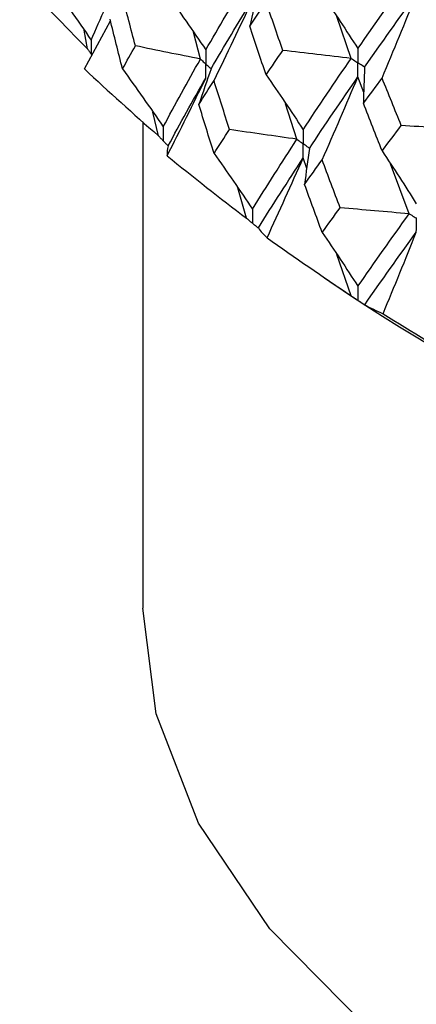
# Paper-space layout '_Trimetric' of a CAD drawing. Header units: millimetres. Extents: x -25 to 160, y -13 to 387.
# Tile 1 of 58: x -18.86 to -14.49, y -1.79 to 9.05. Entities that reach past the tile are written whole.
import ezdxf

# ---------------------------------------------------------------- set-up
doc = ezdxf.new("R2010")
doc.units = ezdxf.units.MM

psp = doc.layouts.new('_Trimetric')

# ---------------------------------------------------------------- linework, layer by layer
at = {"color": 7, "linetype": 'Continuous', "lineweight": 25}
for p, q in [((-18.144, 8.504), (-17.857, 9.035)), ((-15.206, 8.621), (-15.365, 9.08)), ((-18.11, 8.726), (-18.146, 8.931)), ((-16.865, 8.613), (-16.943, 8.91)), ((-18.069, 8.669), (-18.068, 8.668)), ((-18.068, 8.668), (-18.061, 8.657)), ((-15.067, 8.244), (-15.132, 8.417)), ((-17.329, 7.77), (-17.39, 8.029)), ((-15.803, 7.731), (-15.928, 8.122)), ((-17.5, 7.924), (-17.5, 2.572)), ((-17.276, 7.715), (-17.275, 7.714)), ((-15.695, 7.411), (-15.734, 7.525)), ((-14.567, 6.911), (-14.774, 7.462)), ((-16.357, 6.861), (-16.455, 7.196)), ((-16.294, 6.809), (-16.293, 6.807)), ((-15.207, 6.009), (-15.365, 6.464)), ((-15.515, 6.217), (-15.226, 6.02)), ((-15.134, 5.96), (-15.132, 5.959))]:
    psp.add_line(p, q, dxfattribs=at)
at = {"color": 7, "linetype": 'Continuous', "lineweight": 25, "flags": 128}
psp.add_lwpolyline([(-5.984, -5.898), (-8.167, -5.4), (-10.199, -4.753), (-12.04, -3.969), (-13.657, -3.064), (-15.02, -2.054), (-16.103, -0.957), (-16.886, 0.205), (-17.354, 1.411), (-17.5, 2.572)], dxfattribs=at)
at = {"color": 7, "linetype": 'Continuous', "lineweight": 25}
psp.add_arc((-3.9, 23.21), 20.586, 236.6215, 255.9739, dxfattribs=at)
for points in [[(-18.068, 8.821), (-17.966, 9.061), (-17.858, 9.303), (-17.743, 9.547)], [(-18.856, 9.502), (-18.613, 9.241), (-18.364, 8.982), (-18.11, 8.726)], [(-18.538, 9.483), (-18.378, 9.265), (-18.222, 9.044), (-18.068, 8.821)], [(-16.807, 8.714), (-16.663, 8.965), (-16.513, 9.218), (-16.356, 9.473)], [(-15.132, 8.728), (-14.949, 8.992), (-14.761, 9.258), (-14.567, 9.526)], [(-17.244, 9.341), (-17.095, 9.134), (-16.95, 8.926), (-16.807, 8.714)], [(-16.229, 9.369), (-16.262, 9.237), (-16.294, 9.106), (-16.323, 8.974)], [(-15.525, 9.32), (-15.391, 9.125), (-15.26, 8.928), (-15.132, 8.728)], [(-15.058, 8.524), (-14.873, 8.789), (-14.683, 9.056), (-14.489, 9.324)], [(-14.865, 8.404), (-14.737, 8.71), (-14.611, 9.017), (-14.489, 9.324)], [(-17.582, 8.759), (-17.63, 8.941), (-17.677, 9.123), (-17.724, 9.306)], [(-16.748, 8.505), (-16.603, 8.757), (-16.451, 9.01), (-16.293, 9.265)], [(-16.716, 8.376), (-16.572, 8.672), (-16.431, 8.968), (-16.293, 9.265)], [(-16.323, 8.974), (-16.264, 9.063), (-16.203, 9.152), (-16.143, 9.241)], [(-15.958, 8.708), (-16.02, 8.885), (-16.082, 9.063), (-16.143, 9.241)], [(-17.724, 8.504), (-17.77, 8.687), (-17.816, 8.869), (-17.861, 9.052)], [(-16.143, 8.44), (-16.203, 8.618), (-16.264, 8.796), (-16.323, 8.974)], [(-17.724, 8.504), (-17.677, 8.589), (-17.63, 8.674), (-17.582, 8.759)], [(-16.865, 8.613), (-17.105, 8.661), (-17.344, 8.709), (-17.582, 8.759)], [(-16.143, 8.44), (-16.082, 8.529), (-16.02, 8.618), (-15.958, 8.708)], [(-15.206, 8.621), (-15.457, 8.649), (-15.708, 8.678), (-15.958, 8.708)], [(-17.275, 7.867), (-17.145, 8.113), (-17.008, 8.362), (-16.865, 8.613)], [(-15.734, 7.836), (-15.564, 8.096), (-15.387, 8.357), (-15.206, 8.621)], [(-18.144, 8.504), (-17.876, 8.256), (-17.605, 8.011), (-17.329, 7.77)], [(-17.724, 8.504), (-17.571, 8.294), (-17.422, 8.082), (-17.275, 7.867)], [(-16.748, 8.505), (-16.795, 8.375), (-16.84, 8.245), (-16.883, 8.114)], [(-15.058, 8.524), (-15.064, 8.392), (-15.069, 8.259), (-15.071, 8.127)], [(-17.232, 7.549), (-17.088, 7.833), (-16.946, 8.118), (-16.807, 8.403)], [(-17.221, 7.658), (-17.09, 7.904), (-16.951, 8.153), (-16.807, 8.403)], [(-16.883, 8.114), (-16.828, 8.201), (-16.772, 8.289), (-16.716, 8.376)], [(-16.545, 7.838), (-16.603, 8.017), (-16.66, 8.197), (-16.716, 8.376)], [(-16.143, 8.44), (-16.004, 8.241), (-15.868, 8.04), (-15.734, 7.836)], [(-15.665, 7.63), (-15.493, 7.89), (-15.315, 8.153), (-15.132, 8.417)], [(-15.525, 7.506), (-15.391, 7.809), (-15.26, 8.113), (-15.132, 8.417)], [(-15.071, 8.127), (-15.003, 8.219), (-14.934, 8.311), (-14.865, 8.404)], [(-14.654, 7.882), (-14.725, 8.055), (-14.795, 8.229), (-14.865, 8.404)], [(-14.865, 7.603), (-14.934, 7.777), (-15.003, 7.952), (-15.071, 8.127)], [(-16.716, 7.575), (-16.772, 7.754), (-16.828, 7.934), (-16.883, 8.114)], [(-16.716, 7.575), (-16.66, 7.662), (-16.603, 7.75), (-16.545, 7.838)], [(-15.803, 7.731), (-16.051, 7.766), (-16.298, 7.801), (-16.545, 7.838)], [(-14.865, 7.603), (-14.795, 7.695), (-14.725, 7.788), (-14.654, 7.882)], [(-13.889, 7.836), (-14.144, 7.85), (-14.399, 7.865), (-14.654, 7.882)], [(-16.293, 6.961), (-16.135, 7.215), (-15.972, 7.472), (-15.803, 7.731)], [(-17.221, 7.658), (-17.232, 7.621), (-17.236, 7.585), (-17.232, 7.549)], [(-15.665, 7.63), (-15.685, 7.498), (-15.703, 7.366), (-15.719, 7.234)], [(-14.865, 7.603), (-14.737, 7.411), (-14.611, 7.217), (-14.489, 7.02)], [(-17.232, 7.549), (-16.944, 7.316), (-16.653, 7.086), (-16.357, 6.861)], [(-16.716, 7.575), (-16.572, 7.373), (-16.431, 7.168), (-16.293, 6.961)], [(-16.228, 6.755), (-16.069, 7.009), (-15.904, 7.266), (-15.734, 7.525)], [(-16.132, 6.648), (-15.997, 6.94), (-15.864, 7.232), (-15.734, 7.525)], [(-15.719, 7.234), (-15.655, 7.325), (-15.59, 7.415), (-15.525, 7.506)], [(-15.327, 6.978), (-15.394, 7.154), (-15.46, 7.33), (-15.525, 7.506)], [(-15.525, 6.705), (-15.59, 6.881), (-15.655, 7.057), (-15.719, 7.234)], [(-15.525, 6.705), (-15.46, 6.795), (-15.394, 6.886), (-15.327, 6.978)], [(-14.567, 6.911), (-14.821, 6.932), (-15.074, 6.954), (-15.327, 6.978)], [(-15.132, 6.113), (-14.949, 6.376), (-14.761, 6.642), (-14.567, 6.911)], [(-16.228, 6.755), (-16.203, 6.718), (-16.171, 6.683), (-16.132, 6.648)], [(-16.132, 6.648), (-15.827, 6.431), (-15.518, 6.218), (-15.207, 6.009)], [(-15.525, 6.705), (-15.391, 6.51), (-15.26, 6.313), (-15.132, 6.113)], [(-15.057, 5.91), (-14.873, 6.174), (-14.683, 6.44), (-14.489, 6.709)], [(-14.855, 5.812), (-14.73, 6.111), (-14.608, 6.41), (-14.489, 6.709)], [(-15.057, 5.91), (-14.997, 5.876), (-14.929, 5.844), (-14.855, 5.812)], [(-14.855, 5.812), (-14.536, 5.612), (-14.214, 5.416), (-13.89, 5.223)]]:
    psp.add_open_spline(points, degree=3, dxfattribs=at)
for points, knots in [([(-18.068, 8.821), (-18.068, 8.779), (-18.068, 8.737), (-18.068, 8.696), (-18.068, 8.686), (-18.068, 8.677), (-18.068, 8.668)], [0, 0, 0, 0, 0.0001464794, 0.0001464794, 0.0001464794, 0.0001792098, 0.0001792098, 0.0001792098, 0.0001792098]), ([(-18.11, 8.726), (-18.103, 8.716), (-18.096, 8.706), (-18.089, 8.696), (-18.082, 8.687), (-18.076, 8.678), (-18.069, 8.669)], [0, 0, 0, 0, 0.0000621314, 0.0000621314, 0.0000621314, 0.0001184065, 0.0001184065, 0.0001184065, 0.0001184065]), ([(-16.807, 8.714), (-16.807, 8.672), (-16.807, 8.631), (-16.807, 8.589), (-16.807, 8.579), (-16.807, 8.569), (-16.807, 8.559)], [0, 0, 0, 0, 0.0001467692, 0.0001467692, 0.0001467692, 0.0001814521, 0.0001814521, 0.0001814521, 0.0001814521]), ([(-15.132, 8.728), (-15.132, 8.686), (-15.132, 8.644), (-15.132, 8.602), (-15.132, 8.592), (-15.132, 8.582), (-15.132, 8.573)], [0, 0, 0, 0, 0.0001467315, 0.0001467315, 0.0001467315, 0.0001814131, 0.0001814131, 0.0001814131, 0.0001814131]), ([(-16.865, 8.613), (-16.852, 8.6), (-16.838, 8.587), (-16.824, 8.575), (-16.818, 8.569), (-16.813, 8.564), (-16.807, 8.559)], [0, 0, 0, 0, 0.0000851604, 0.0000851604, 0.0000851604, 0.0001198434, 0.0001198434, 0.0001198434, 0.0001198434]), ([(-16.748, 8.505), (-16.762, 8.518), (-16.776, 8.531), (-16.79, 8.543), (-16.796, 8.549), (-16.801, 8.554), (-16.807, 8.559)], [0, 0, 0, 0, 0.0000851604, 0.0000851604, 0.0000851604, 0.0001198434, 0.0001198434, 0.0001198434, 0.0001198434]), ([(-16.807, 8.403), (-16.807, 8.445), (-16.807, 8.487), (-16.807, 8.529), (-16.807, 8.539), (-16.807, 8.549), (-16.807, 8.559)], [0, 0, 0, 0, 0.0001467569, 0.0001467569, 0.0001467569, 0.0001814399, 0.0001814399, 0.0001814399, 0.0001814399]), ([(-15.206, 8.621), (-15.188, 8.61), (-15.171, 8.598), (-15.153, 8.587), (-15.146, 8.582), (-15.139, 8.577), (-15.132, 8.573)], [0, 0, 0, 0, 0.0000851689, 0.0000851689, 0.0000851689, 0.0001198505, 0.0001198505, 0.0001198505, 0.0001198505]), ([(-15.058, 8.524), (-15.075, 8.536), (-15.093, 8.547), (-15.11, 8.558), (-15.118, 8.563), (-15.125, 8.568), (-15.132, 8.573)], [0, 0, 0, 0, 0.0000851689, 0.0000851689, 0.0000851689, 0.0001198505, 0.0001198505, 0.0001198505, 0.0001198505]), ([(-15.132, 8.417), (-15.132, 8.459), (-15.132, 8.501), (-15.132, 8.543), (-15.132, 8.553), (-15.132, 8.563), (-15.132, 8.573)], [0, 0, 0, 0, 0.0001467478, 0.0001467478, 0.0001467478, 0.0001814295, 0.0001814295, 0.0001814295, 0.0001814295]), ([(-17.275, 7.867), (-17.275, 7.825), (-17.275, 7.783), (-17.275, 7.742), (-17.275, 7.732), (-17.275, 7.723), (-17.275, 7.714)], [0, 0, 0, 0, 0.0001464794, 0.0001464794, 0.0001464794, 0.0001792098, 0.0001792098, 0.0001792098, 0.0001792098]), ([(-15.734, 7.836), (-15.734, 7.794), (-15.734, 7.752), (-15.734, 7.71), (-15.734, 7.7), (-15.734, 7.69), (-15.734, 7.681)], [0, 0, 0, 0, 0.0001467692, 0.0001467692, 0.0001467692, 0.0001814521, 0.0001814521, 0.0001814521, 0.0001814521]), ([(-17.329, 7.77), (-17.319, 7.76), (-17.31, 7.751), (-17.301, 7.741), (-17.293, 7.732), (-17.285, 7.724), (-17.276, 7.715)], [0, 0, 0, 0, 0.0000621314, 0.0000621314, 0.0000621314, 0.0001184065, 0.0001184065, 0.0001184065, 0.0001184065]), ([(-17.275, 7.714), (-17.266, 7.704), (-17.258, 7.695), (-17.249, 7.686), (-17.24, 7.677), (-17.231, 7.667), (-17.221, 7.658)], [0.0000029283, 0.0000029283, 0.0000029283, 0.0000029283, 0.0000621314, 0.0000621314, 0.0000621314, 0.0001242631, 0.0001242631, 0.0001242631, 0.0001242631]), ([(-15.803, 7.731), (-15.787, 7.719), (-15.77, 7.707), (-15.754, 7.695), (-15.747, 7.69), (-15.741, 7.685), (-15.734, 7.681)], [0, 0, 0, 0, 0.0000851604, 0.0000851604, 0.0000851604, 0.0001198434, 0.0001198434, 0.0001198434, 0.0001198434]), ([(-15.665, 7.63), (-15.681, 7.642), (-15.698, 7.654), (-15.714, 7.666), (-15.721, 7.671), (-15.727, 7.676), (-15.734, 7.681)], [0, 0, 0, 0, 0.0000851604, 0.0000851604, 0.0000851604, 0.0001198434, 0.0001198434, 0.0001198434, 0.0001198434]), ([(-15.734, 7.525), (-15.734, 7.567), (-15.734, 7.609), (-15.734, 7.651), (-15.734, 7.661), (-15.734, 7.671), (-15.734, 7.681)], [0, 0, 0, 0, 0.0001467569, 0.0001467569, 0.0001467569, 0.0001814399, 0.0001814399, 0.0001814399, 0.0001814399]), ([(-16.293, 6.961), (-16.293, 6.919), (-16.293, 6.877), (-16.293, 6.836), (-16.293, 6.826), (-16.293, 6.817), (-16.293, 6.807)], [0, 0, 0, 0, 0.0001464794, 0.0001464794, 0.0001464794, 0.0001792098, 0.0001792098, 0.0001792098, 0.0001792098]), ([(-16.357, 6.861), (-16.346, 6.851), (-16.335, 6.842), (-16.324, 6.833), (-16.314, 6.825), (-16.304, 6.817), (-16.294, 6.809)], [0, 0, 0, 0, 0.0000621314, 0.0000621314, 0.0000621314, 0.0001184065, 0.0001184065, 0.0001184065, 0.0001184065]), ([(-14.567, 6.911), (-14.549, 6.9), (-14.53, 6.889), (-14.511, 6.878), (-14.504, 6.874), (-14.496, 6.869), (-14.488, 6.865)], [0, 0, 0, 0, 0.0000851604, 0.0000851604, 0.0000851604, 0.0001198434, 0.0001198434, 0.0001198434, 0.0001198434]), ([(-14.489, 6.709), (-14.488, 6.751), (-14.488, 6.793), (-14.488, 6.835), (-14.488, 6.845), (-14.488, 6.855), (-14.488, 6.865)], [0, 0, 0, 0, 0.0001467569, 0.0001467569, 0.0001467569, 0.0001814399, 0.0001814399, 0.0001814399, 0.0001814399]), ([(-16.293, 6.807), (-16.282, 6.799), (-16.272, 6.79), (-16.261, 6.782), (-16.25, 6.773), (-16.239, 6.764), (-16.228, 6.755)], [0.0000029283, 0.0000029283, 0.0000029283, 0.0000029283, 0.0000621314, 0.0000621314, 0.0000621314, 0.0001242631, 0.0001242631, 0.0001242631, 0.0001242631]), ([(-15.132, 6.113), (-15.132, 6.071), (-15.132, 6.029), (-15.132, 5.987), (-15.132, 5.978), (-15.132, 5.969), (-15.132, 5.959)], [0, 0, 0, 0, 0.0001464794, 0.0001464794, 0.0001464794, 0.0001792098, 0.0001792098, 0.0001792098, 0.0001792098]), ([(-15.207, 6.009), (-15.194, 6), (-15.181, 5.992), (-15.168, 5.983), (-15.157, 5.976), (-15.145, 5.968), (-15.134, 5.96)], [0, 0, 0, 0, 0.0000621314, 0.0000621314, 0.0000621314, 0.0001184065, 0.0001184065, 0.0001184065, 0.0001184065]), ([(-15.132, 5.959), (-15.12, 5.951), (-15.107, 5.943), (-15.095, 5.935), (-15.082, 5.927), (-15.07, 5.919), (-15.057, 5.91)], [0.0000029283, 0.0000029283, 0.0000029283, 0.0000029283, 0.0000621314, 0.0000621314, 0.0000621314, 0.0001242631, 0.0001242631, 0.0001242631, 0.0001242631])]:
    psp.add_open_spline(points, degree=3, knots=knots, dxfattribs=at)

doc.saveas('drawing.dxf')
